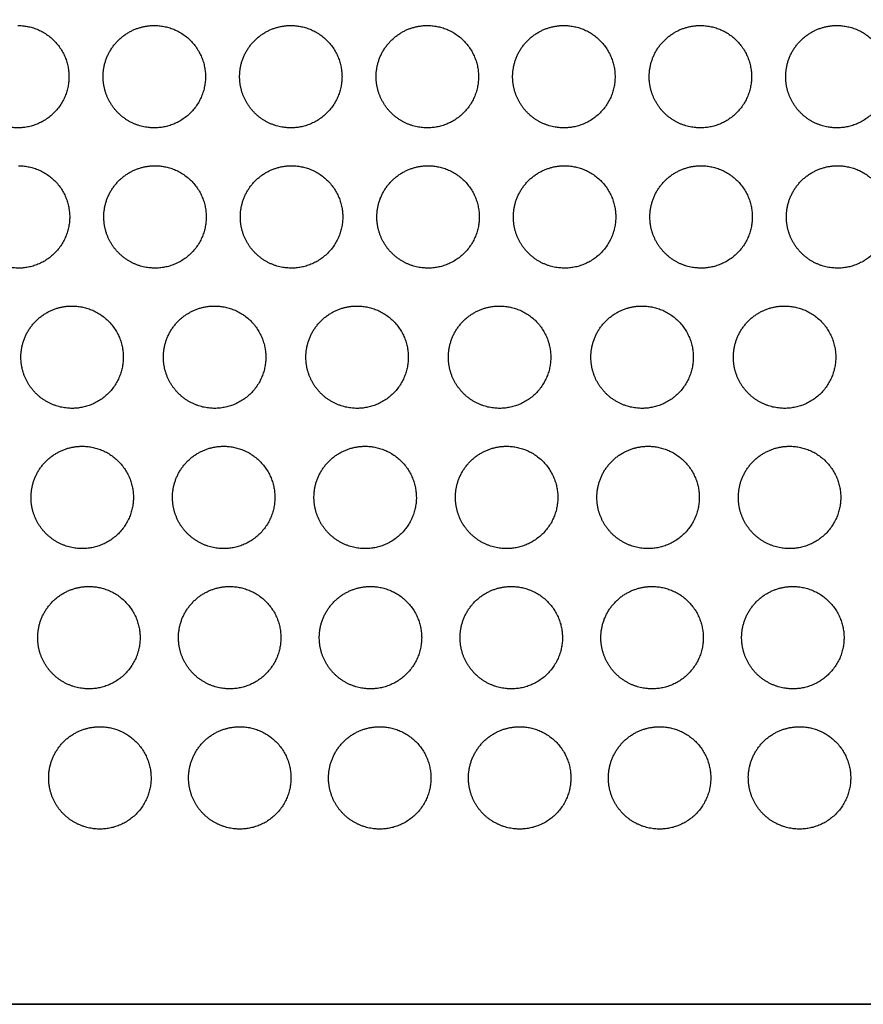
# Model space of a CAD drawing. Header units: millimetres. Extents: x -125 to 375, y 0 to 433.
# Tile 12 of 50: x 75 to 124, y 0 to 58. Entities that reach past the tile are written whole.
import ezdxf

# ---------------------------------------------------------------- set-up
doc = ezdxf.new("R2010")
doc.units = ezdxf.units.MM
doc.layers.add('Layer 01', color=18, linetype='Continuous', true_color=0x000000)

msp = doc.modelspace()

# ---------------------------------------------------------------- linework, layer by layer
at = {"layer": 'Layer 01'}
for points in [[(0, 0, 76), (60.501, 65.93, 83.178), (121.001, 131.86, 90.355)], [(250, 0, 76), (185.501, 65.93, 83.178), (121.001, 131.86, 90.355)], [(250, 0, 76), (125, 0, 76), (0, 0, 76)], [(0, 0), (125, 0), (250, 0)]]:
    msp.add_open_spline(points, degree=2, dxfattribs=at)
at = {"layer": 'Layer 01', "extrusion": (-2.90876e-11, 0.108228, -0.994126)}
for points in [[(74.402, 57.373, 82.246), (77.402, 57.373, 82.246), (77.402, 54.373, 81.919), (77.402, 51.373, 81.593), (74.402, 51.373, 81.593), (72.67, 51.373, 81.593), (71.804, 52.873, 81.756)], [(98.444, 49.152, 81.351), (101.444, 49.152, 81.351), (101.444, 46.152, 81.024), (101.444, 43.152, 80.698), (98.444, 43.152, 80.698), (96.712, 43.152, 80.698), (95.846, 44.652, 80.861)], [(111.338, 32.711, 79.561), (114.338, 32.711, 79.561), (114.338, 29.711, 79.235), (114.338, 26.711, 78.908), (111.338, 26.711, 78.908), (109.606, 26.711, 78.908), (108.74, 28.211, 79.071)]]:
    msp.add_rational_spline(points, [1, 0.707106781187, 1, 0.707106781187, 1, 0.807007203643, 0.868347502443], degree=2, knots=[0, 0, 0, 6.017726, 6.017726, 12.035452, 12.035452, 16.000643, 16.000643, 16.000643], dxfattribs=at)
at = {"layer": 'Layer 01', "extrusion": (-2.90838e-11, 0.108228, -0.994126)}
msp.add_rational_spline([(82.402, 57.373, 82.246), (85.402, 57.373, 82.246), (85.402, 54.373, 81.919), (85.402, 51.373, 81.593), (82.402, 51.373, 81.593), (80.67, 51.373, 81.593), (79.804, 52.873, 81.756)], [1, 0.707106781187, 1, 0.707106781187, 1, 0.807007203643, 0.868347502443], degree=2, knots=[0, 0, 0, 6.017726, 6.017726, 12.035452, 12.035452, 16.000643, 16.000643, 16.000643], dxfattribs=at)
at = {"layer": 'Layer 01', "extrusion": (2.8996e-11, -0.108228, 0.994126)}
msp.add_rational_spline([(80.902, 56.971, 82.202), (81.598, 57.373, 82.246), (82.402, 57.373, 82.246)], [0.868347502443, 0.900099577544, 1], degree=2, dxfattribs=at)
at = {"layer": 'Layer 01', "extrusion": (-2.90901e-11, 0.108228, -0.994126)}
msp.add_rational_spline([(90.402, 57.373, 82.246), (93.402, 57.373, 82.246), (93.402, 54.373, 81.919), (93.402, 51.373, 81.593), (90.402, 51.373, 81.593), (88.67, 51.373, 81.593), (87.804, 52.873, 81.756)], [1, 0.707106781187, 1, 0.707106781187, 1, 0.807007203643, 0.868347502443], degree=2, knots=[0, 0, 0, 6.017726, 6.017726, 12.035452, 12.035452, 16.000643, 16.000643, 16.000643], dxfattribs=at)
at = {"layer": 'Layer 01', "extrusion": (2.91032e-11, -0.108228, 0.994126)}
msp.add_rational_spline([(88.902, 56.971, 82.202), (89.598, 57.373, 82.246), (90.402, 57.373, 82.246)], [0.868347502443, 0.900099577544, 1], degree=2, dxfattribs=at)
at = {"layer": 'Layer 01', "extrusion": (-2.90868e-11, 0.108228, -0.994126)}
for points in [[(98.402, 57.373, 82.246), (101.402, 57.373, 82.246), (101.402, 54.373, 81.919), (101.402, 51.373, 81.593), (98.402, 51.373, 81.593), (96.67, 51.373, 81.593), (95.804, 52.873, 81.756)], [(119.336, 40.932, 80.456), (122.336, 40.932, 80.456), (122.336, 37.932, 80.13), (122.336, 34.932, 79.803), (119.336, 34.932, 79.803), (117.604, 34.932, 79.803), (116.738, 36.432, 79.966)]]:
    msp.add_rational_spline(points, [1, 0.707106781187, 1, 0.707106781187, 1, 0.807007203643, 0.868347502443], degree=2, knots=[0, 0, 0, 6.017726, 6.017726, 12.035452, 12.035452, 16.000643, 16.000643, 16.000643], dxfattribs=at)
at = {"layer": 'Layer 01', "extrusion": (2.91404e-11, -0.108228, 0.994126)}
msp.add_rational_spline([(96.902, 56.971, 82.202), (97.598, 57.373, 82.246), (98.402, 57.373, 82.246)], [0.868347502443, 0.900099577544, 1], degree=2, dxfattribs=at)
at = {"layer": 'Layer 01', "extrusion": (-2.90846e-11, 0.108228, -0.994126)}
msp.add_rational_spline([(106.402, 57.373, 82.246), (109.402, 57.373, 82.246), (109.402, 54.373, 81.919), (109.402, 51.373, 81.593), (106.402, 51.373, 81.593), (104.67, 51.373, 81.593), (103.804, 52.873, 81.756)], [1, 0.707106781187, 1, 0.707106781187, 1, 0.807007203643, 0.868347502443], degree=2, knots=[0, 0, 0, 6.017726, 6.017726, 12.035452, 12.035452, 16.000643, 16.000643, 16.000643], dxfattribs=at)
at = {"layer": 'Layer 01', "extrusion": (2.90538e-11, -0.108228, 0.994126)}
msp.add_rational_spline([(104.902, 56.971, 82.202), (105.598, 57.373, 82.246), (106.402, 57.373, 82.246)], [0.868347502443, 0.900099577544, 1], degree=2, dxfattribs=at)
at = {"layer": 'Layer 01', "extrusion": (-2.9086e-11, 0.108228, -0.994126)}
msp.add_rational_spline([(114.402, 57.373, 82.246), (117.402, 57.373, 82.246), (117.402, 54.373, 81.919), (117.402, 51.373, 81.593), (114.402, 51.373, 81.593), (112.67, 51.373, 81.593), (111.804, 52.873, 81.756)], [1, 0.707106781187, 1, 0.707106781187, 1, 0.807007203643, 0.868347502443], degree=2, knots=[0, 0, 0, 6.017726, 6.017726, 12.035452, 12.035452, 16.000643, 16.000643, 16.000643], dxfattribs=at)
at = {"layer": 'Layer 01', "extrusion": (2.91863e-11, -0.108228, 0.994126)}
msp.add_rational_spline([(112.902, 56.971, 82.202), (113.598, 57.373, 82.246), (114.402, 57.373, 82.246)], [0.868347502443, 0.900099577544, 1], degree=2, dxfattribs=at)
at = {"layer": 'Layer 01', "extrusion": (-2.90905e-11, 0.108228, -0.994126)}
msp.add_rational_spline([(122.402, 57.373, 82.246), (125.402, 57.373, 82.246), (125.402, 54.373, 81.919), (125.402, 51.373, 81.593), (122.402, 51.373, 81.593), (120.67, 51.373, 81.593), (119.804, 52.873, 81.756)], [1, 0.707106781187, 1, 0.707106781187, 1, 0.807007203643, 0.868347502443], degree=2, knots=[0, 0, 0, 6.017726, 6.017726, 12.035452, 12.035452, 16.000643, 16.000643, 16.000643], dxfattribs=at)
at = {"layer": 'Layer 01', "extrusion": (2.92087e-11, -0.108228, 0.994126)}
msp.add_rational_spline([(120.902, 56.971, 82.202), (121.598, 57.373, 82.246), (122.402, 57.373, 82.246)], [0.868347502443, 0.900099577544, 1], degree=2, dxfattribs=at)
at = {"layer": 'Layer 01', "extrusion": (2.89992e-11, -0.108228, 0.994126)}
msp.add_rational_spline([(79.804, 52.873, 81.756), (79.402, 53.569, 81.832), (79.402, 54.373, 81.919), (79.402, 56.105, 82.108), (80.902, 56.971, 82.202)], [0.868347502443, 0.900099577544, 1, 0.807007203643, 0.868347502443], degree=2, knots=[16.000643, 16.000643, 16.000643, 18.053177, 18.053177, 21.530077, 21.530077, 21.530077], dxfattribs=at)
at = {"layer": 'Layer 01', "extrusion": (2.90681e-11, -0.108228, 0.994126)}
msp.add_rational_spline([(87.804, 52.873, 81.756), (87.402, 53.569, 81.832), (87.402, 54.373, 81.919), (87.402, 56.105, 82.108), (88.902, 56.971, 82.202)], [0.868347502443, 0.900099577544, 1, 0.807007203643, 0.868347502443], degree=2, knots=[16.000643, 16.000643, 16.000643, 18.053177, 18.053177, 21.530077, 21.530077, 21.530077], dxfattribs=at)
at = {"layer": 'Layer 01', "extrusion": (2.90354e-11, -0.108228, 0.994126)}
msp.add_rational_spline([(95.804, 52.873, 81.756), (95.402, 53.569, 81.832), (95.402, 54.373, 81.919), (95.402, 56.105, 82.108), (96.902, 56.971, 82.202)], [0.868347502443, 0.900099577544, 1, 0.807007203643, 0.868347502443], degree=2, knots=[16.000643, 16.000643, 16.000643, 18.053177, 18.053177, 21.530077, 21.530077, 21.530077], dxfattribs=at)
at = {"layer": 'Layer 01', "extrusion": (2.90559e-11, -0.108228, 0.994126)}
msp.add_rational_spline([(103.804, 52.873, 81.756), (103.402, 53.569, 81.832), (103.402, 54.373, 81.919), (103.402, 56.105, 82.108), (104.902, 56.971, 82.202)], [0.868347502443, 0.900099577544, 1, 0.807007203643, 0.868347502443], degree=2, knots=[16.000643, 16.000643, 16.000643, 18.053177, 18.053177, 21.530077, 21.530077, 21.530077], dxfattribs=at)
at = {"layer": 'Layer 01', "extrusion": (2.91096e-11, -0.108228, 0.994126)}
msp.add_rational_spline([(111.804, 52.873, 81.756), (111.402, 53.569, 81.832), (111.402, 54.373, 81.919), (111.402, 56.105, 82.108), (112.902, 56.971, 82.202)], [0.868347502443, 0.900099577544, 1, 0.807007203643, 0.868347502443], degree=2, knots=[16.000643, 16.000643, 16.000643, 18.053177, 18.053177, 21.530077, 21.530077, 21.530077], dxfattribs=at)
at = {"layer": 'Layer 01', "extrusion": (2.91334e-11, -0.108228, 0.994126)}
msp.add_rational_spline([(119.804, 52.873, 81.756), (119.402, 53.569, 81.832), (119.402, 54.373, 81.919), (119.402, 56.105, 82.108), (120.902, 56.971, 82.202)], [0.868347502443, 0.900099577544, 1, 0.807007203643, 0.868347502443], degree=2, knots=[16.000643, 16.000643, 16.000643, 18.053177, 18.053177, 21.530077, 21.530077, 21.530077], dxfattribs=at)
at = {"layer": 'Layer 01', "extrusion": (-2.90871e-11, 0.108228, -0.994126)}
msp.add_rational_spline([(74.444, 49.152, 81.351), (77.444, 49.152, 81.351), (77.444, 46.152, 81.024), (77.444, 43.152, 80.698), (74.444, 43.152, 80.698), (72.712, 43.152, 80.698), (71.846, 44.652, 80.861)], [1, 0.707106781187, 1, 0.707106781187, 1, 0.807007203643, 0.868347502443], degree=2, knots=[0, 0, 0, 6.017726, 6.017726, 12.035452, 12.035452, 16.000643, 16.000643, 16.000643], dxfattribs=at)
at = {"layer": 'Layer 01', "extrusion": (-2.90943e-11, 0.108228, -0.994126)}
msp.add_rational_spline([(82.444, 49.152, 81.351), (85.444, 49.152, 81.351), (85.444, 46.152, 81.024), (85.444, 43.152, 80.698), (82.444, 43.152, 80.698), (80.712, 43.152, 80.698), (79.846, 44.652, 80.861)], [1, 0.707106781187, 1, 0.707106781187, 1, 0.807007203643, 0.868347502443], degree=2, knots=[0, 0, 0, 6.017726, 6.017726, 12.035452, 12.035452, 16.000643, 16.000643, 16.000643], dxfattribs=at)
at = {"layer": 'Layer 01', "extrusion": (2.92368e-11, -0.108228, 0.994126)}
msp.add_rational_spline([(80.944, 48.75, 81.307), (81.64, 49.152, 81.351), (82.444, 49.152, 81.351)], [0.868347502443, 0.900099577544, 1], degree=2, dxfattribs=at)
at = {"layer": 'Layer 01', "extrusion": (-2.90922e-11, 0.108228, -0.994126)}
msp.add_rational_spline([(90.444, 49.152, 81.351), (93.444, 49.152, 81.351), (93.444, 46.152, 81.024), (93.444, 43.152, 80.698), (90.444, 43.152, 80.698), (88.712, 43.152, 80.698), (87.846, 44.652, 80.861)], [1, 0.707106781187, 1, 0.707106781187, 1, 0.807007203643, 0.868347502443], degree=2, knots=[0, 0, 0, 6.017726, 6.017726, 12.035452, 12.035452, 16.000643, 16.000643, 16.000643], dxfattribs=at)
at = {"layer": 'Layer 01', "extrusion": (2.91494e-11, -0.108228, 0.994126)}
for points in [[(88.944, 48.75, 81.307), (89.64, 49.152, 81.351), (90.444, 49.152, 81.351)], [(77.712, 15.869, 77.728), (78.408, 16.27, 77.771), (79.212, 16.27, 77.771)]]:
    msp.add_rational_spline(points, [0.868347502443, 0.900099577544, 1], degree=2, dxfattribs=at)
at = {"layer": 'Layer 01', "extrusion": (2.92563e-11, -0.108228, 0.994126)}
msp.add_rational_spline([(96.944, 48.75, 81.307), (97.64, 49.152, 81.351), (98.444, 49.152, 81.351)], [0.868347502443, 0.900099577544, 1], degree=2, dxfattribs=at)
at = {"layer": 'Layer 01', "extrusion": (-2.90967e-11, 0.108228, -0.994126)}
for points in [[(106.444, 49.152, 81.351), (109.444, 49.152, 81.351), (109.444, 46.152, 81.024), (109.444, 43.152, 80.698), (106.444, 43.152, 80.698), (104.712, 43.152, 80.698), (103.846, 44.652, 80.861)], [(110.986, 40.932, 80.456), (113.986, 40.932, 80.456), (113.986, 37.932, 80.13), (113.986, 34.932, 79.803), (110.986, 34.932, 79.803), (109.254, 34.932, 79.803), (108.388, 36.432, 79.966)]]:
    msp.add_rational_spline(points, [1, 0.707106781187, 1, 0.707106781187, 1, 0.807007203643, 0.868347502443], degree=2, knots=[0, 0, 0, 6.017726, 6.017726, 12.035452, 12.035452, 16.000643, 16.000643, 16.000643], dxfattribs=at)
at = {"layer": 'Layer 01', "extrusion": (2.91953e-11, -0.108228, 0.994126)}
msp.add_rational_spline([(104.944, 48.75, 81.307), (105.64, 49.152, 81.351), (106.444, 49.152, 81.351)], [0.868347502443, 0.900099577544, 1], degree=2, dxfattribs=at)
at = {"layer": 'Layer 01', "extrusion": (-2.90867e-11, 0.108228, -0.994126)}
msp.add_rational_spline([(114.444, 49.152, 81.351), (117.444, 49.152, 81.351), (117.444, 46.152, 81.024), (117.444, 43.152, 80.698), (114.444, 43.152, 80.698), (112.712, 43.152, 80.698), (111.846, 44.652, 80.861)], [1, 0.707106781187, 1, 0.707106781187, 1, 0.807007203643, 0.868347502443], degree=2, knots=[0, 0, 0, 6.017726, 6.017726, 12.035452, 12.035452, 16.000643, 16.000643, 16.000643], dxfattribs=at)
at = {"layer": 'Layer 01', "extrusion": (2.91764e-11, -0.108228, 0.994126)}
msp.add_rational_spline([(112.944, 48.75, 81.307), (113.64, 49.152, 81.351), (114.444, 49.152, 81.351)], [0.868347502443, 0.900099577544, 1], degree=2, dxfattribs=at)
at = {"layer": 'Layer 01', "extrusion": (-2.90829e-11, 0.108228, -0.994126)}
msp.add_rational_spline([(122.444, 49.152, 81.351), (125.444, 49.152, 81.351), (125.444, 46.152, 81.024), (125.444, 43.152, 80.698), (122.444, 43.152, 80.698), (120.712, 43.152, 80.698), (119.846, 44.652, 80.861)], [1, 0.707106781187, 1, 0.707106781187, 1, 0.807007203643, 0.868347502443], degree=2, knots=[0, 0, 0, 6.017726, 6.017726, 12.035452, 12.035452, 16.000643, 16.000643, 16.000643], dxfattribs=at)
at = {"layer": 'Layer 01', "extrusion": (2.90868e-11, -0.108228, 0.994126)}
msp.add_rational_spline([(120.944, 48.75, 81.307), (121.64, 49.152, 81.351), (122.444, 49.152, 81.351)], [0.868347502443, 0.900099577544, 1], degree=2, dxfattribs=at)
at = {"layer": 'Layer 01', "extrusion": (2.90571e-11, -0.108228, 0.994126)}
msp.add_rational_spline([(79.846, 44.652, 80.861), (79.444, 45.348, 80.937), (79.444, 46.152, 81.024), (79.444, 47.884, 81.213), (80.944, 48.75, 81.307)], [0.868347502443, 0.900099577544, 1, 0.807007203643, 0.868347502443], degree=2, knots=[16.000643, 16.000643, 16.000643, 18.053177, 18.053177, 21.530077, 21.530077, 21.530077], dxfattribs=at)
at = {"layer": 'Layer 01', "extrusion": (2.91189e-11, -0.108228, 0.994126)}
msp.add_rational_spline([(87.846, 44.652, 80.861), (87.444, 45.348, 80.937), (87.444, 46.152, 81.024), (87.444, 47.884, 81.213), (88.944, 48.75, 81.307)], [0.868347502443, 0.900099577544, 1, 0.807007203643, 0.868347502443], degree=2, knots=[16.000643, 16.000643, 16.000643, 18.053177, 18.053177, 21.530077, 21.530077, 21.530077], dxfattribs=at)
at = {"layer": 'Layer 01', "extrusion": (2.91456e-11, -0.108228, 0.994126)}
msp.add_rational_spline([(95.846, 44.652, 80.861), (95.444, 45.348, 80.937), (95.444, 46.152, 81.024), (95.444, 47.884, 81.213), (96.944, 48.75, 81.307)], [0.868347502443, 0.900099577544, 1, 0.807007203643, 0.868347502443], degree=2, knots=[16.000643, 16.000643, 16.000643, 18.053177, 18.053177, 21.530077, 21.530077, 21.530077], dxfattribs=at)
at = {"layer": 'Layer 01', "extrusion": (2.90731e-11, -0.108228, 0.994126)}
msp.add_rational_spline([(103.846, 44.652, 80.861), (103.444, 45.348, 80.937), (103.444, 46.152, 81.024), (103.444, 47.884, 81.213), (104.944, 48.75, 81.307)], [0.868347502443, 0.900099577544, 1, 0.807007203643, 0.868347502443], degree=2, knots=[16.000643, 16.000643, 16.000643, 18.053177, 18.053177, 21.530077, 21.530077, 21.530077], dxfattribs=at)
at = {"layer": 'Layer 01', "extrusion": (2.90636e-11, -0.108228, 0.994126)}
msp.add_rational_spline([(111.846, 44.652, 80.861), (111.444, 45.348, 80.937), (111.444, 46.152, 81.024), (111.444, 47.884, 81.213), (112.944, 48.75, 81.307)], [0.868347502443, 0.900099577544, 1, 0.807007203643, 0.868347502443], degree=2, knots=[16.000643, 16.000643, 16.000643, 18.053177, 18.053177, 21.530077, 21.530077, 21.530077], dxfattribs=at)
at = {"layer": 'Layer 01', "extrusion": (2.90957e-11, -0.108228, 0.994126)}
msp.add_rational_spline([(119.846, 44.652, 80.861), (119.444, 45.348, 80.937), (119.444, 46.152, 81.024), (119.444, 47.884, 81.213), (120.944, 48.75, 81.307)], [0.868347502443, 0.900099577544, 1, 0.807007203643, 0.868347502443], degree=2, knots=[16.000643, 16.000643, 16.000643, 18.053177, 18.053177, 21.530077, 21.530077, 21.530077], dxfattribs=at)
at = {"layer": 'Layer 01', "extrusion": (2.9122e-11, -0.108228, 0.994126)}
msp.add_rational_spline([(74.988, 36.432, 79.966), (74.586, 37.128, 80.042), (74.586, 37.932, 80.13), (74.586, 39.664, 80.318), (76.086, 40.53, 80.412)], [0.868347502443, 0.900099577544, 1, 0.807007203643, 0.868347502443], degree=2, knots=[16.000643, 16.000643, 16.000643, 18.053177, 18.053177, 21.530077, 21.530077, 21.530077], dxfattribs=at)
at = {"layer": 'Layer 01', "extrusion": (-2.90878e-11, 0.108228, -0.994126)}
msp.add_rational_spline([(77.586, 40.932, 80.456), (80.586, 40.932, 80.456), (80.586, 37.932, 80.13), (80.586, 34.932, 79.803), (77.586, 34.932, 79.803), (75.854, 34.932, 79.803), (74.988, 36.432, 79.966)], [1, 0.707106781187, 1, 0.707106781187, 1, 0.807007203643, 0.868347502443], degree=2, knots=[0, 0, 0, 6.017726, 6.017726, 12.035452, 12.035452, 16.000643, 16.000643, 16.000643], dxfattribs=at)
at = {"layer": 'Layer 01', "extrusion": (2.92135e-11, -0.108228, 0.994126)}
msp.add_rational_spline([(76.086, 40.53, 80.412), (76.782, 40.932, 80.456), (77.586, 40.932, 80.456)], [0.868347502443, 0.900099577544, 1], degree=2, dxfattribs=at)
at = {"layer": 'Layer 01', "extrusion": (2.90639e-11, -0.108228, 0.994126)}
msp.add_rational_spline([(83.338, 36.432, 79.966), (82.936, 37.128, 80.042), (82.936, 37.932, 80.13), (82.936, 39.664, 80.318), (84.436, 40.53, 80.412)], [0.868347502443, 0.900099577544, 1, 0.807007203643, 0.868347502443], degree=2, knots=[16.000643, 16.000643, 16.000643, 18.053177, 18.053177, 21.530077, 21.530077, 21.530077], dxfattribs=at)
at = {"layer": 'Layer 01', "extrusion": (-2.90875e-11, 0.108228, -0.994126)}
msp.add_rational_spline([(85.936, 40.932, 80.456), (88.936, 40.932, 80.456), (88.936, 37.932, 80.13), (88.936, 34.932, 79.803), (85.936, 34.932, 79.803), (84.204, 34.932, 79.803), (83.338, 36.432, 79.966)], [1, 0.707106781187, 1, 0.707106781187, 1, 0.807007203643, 0.868347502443], degree=2, knots=[0, 0, 0, 6.017726, 6.017726, 12.035452, 12.035452, 16.000643, 16.000643, 16.000643], dxfattribs=at)
at = {"layer": 'Layer 01', "extrusion": (2.90872e-11, -0.108228, 0.994126)}
msp.add_rational_spline([(84.436, 40.53, 80.412), (85.132, 40.932, 80.456), (85.936, 40.932, 80.456)], [0.868347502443, 0.900099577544, 1], degree=2, dxfattribs=at)
at = {"layer": 'Layer 01', "extrusion": (2.91053e-11, -0.108228, 0.994126)}
msp.add_rational_spline([(91.688, 36.432, 79.966), (91.286, 37.128, 80.042), (91.286, 37.932, 80.13), (91.286, 39.664, 80.318), (92.786, 40.53, 80.412)], [0.868347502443, 0.900099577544, 1, 0.807007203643, 0.868347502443], degree=2, knots=[16.000643, 16.000643, 16.000643, 18.053177, 18.053177, 21.530077, 21.530077, 21.530077], dxfattribs=at)
at = {"layer": 'Layer 01', "extrusion": (-2.90882e-11, 0.108228, -0.994126)}
msp.add_rational_spline([(94.286, 40.932, 80.456), (97.286, 40.932, 80.456), (97.286, 37.932, 80.13), (97.286, 34.932, 79.803), (94.286, 34.932, 79.803), (92.554, 34.932, 79.803), (91.688, 36.432, 79.966)], [1, 0.707106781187, 1, 0.707106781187, 1, 0.807007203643, 0.868347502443], degree=2, knots=[0, 0, 0, 6.017726, 6.017726, 12.035452, 12.035452, 16.000643, 16.000643, 16.000643], dxfattribs=at)
at = {"layer": 'Layer 01', "extrusion": (2.90098e-11, -0.108228, 0.994126)}
msp.add_rational_spline([(92.786, 40.53, 80.412), (93.482, 40.932, 80.456), (94.286, 40.932, 80.456)], [0.868347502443, 0.900099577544, 1], degree=2, dxfattribs=at)
at = {"layer": 'Layer 01', "extrusion": (2.90459e-11, -0.108228, 0.994126)}
msp.add_rational_spline([(100.038, 36.432, 79.966), (99.636, 37.128, 80.042), (99.636, 37.932, 80.13), (99.636, 39.664, 80.318), (101.136, 40.53, 80.412)], [0.868347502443, 0.900099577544, 1, 0.807007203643, 0.868347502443], degree=2, knots=[16.000643, 16.000643, 16.000643, 18.053177, 18.053177, 21.530077, 21.530077, 21.530077], dxfattribs=at)
at = {"layer": 'Layer 01', "extrusion": (-2.90837e-11, 0.108228, -0.994126)}
for points in [[(102.636, 40.932, 80.456), (105.636, 40.932, 80.456), (105.636, 37.932, 80.13), (105.636, 34.932, 79.803), (102.636, 34.932, 79.803), (100.904, 34.932, 79.803), (100.038, 36.432, 79.966)], [(79.212, 16.27, 77.771), (82.212, 16.27, 77.771), (82.212, 13.27, 77.445), (82.212, 10.27, 77.118), (79.212, 10.27, 77.118), (77.48, 10.27, 77.118), (76.614, 11.77, 77.281)], [(120.212, 16.27, 77.771), (123.212, 16.27, 77.771), (123.212, 13.27, 77.445), (123.212, 10.27, 77.118), (120.212, 10.27, 77.118), (118.48, 10.27, 77.118), (117.614, 11.77, 77.281)]]:
    msp.add_rational_spline(points, [1, 0.707106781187, 1, 0.707106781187, 1, 0.807007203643, 0.868347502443], degree=2, knots=[0, 0, 0, 6.017726, 6.017726, 12.035452, 12.035452, 16.000643, 16.000643, 16.000643], dxfattribs=at)
at = {"layer": 'Layer 01', "extrusion": (2.90949e-11, -0.108228, 0.994126)}
msp.add_rational_spline([(101.136, 40.53, 80.412), (101.832, 40.932, 80.456), (102.636, 40.932, 80.456)], [0.868347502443, 0.900099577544, 1], degree=2, dxfattribs=at)
at = {"layer": 'Layer 01', "extrusion": (2.90735e-11, -0.108228, 0.994126)}
msp.add_rational_spline([(108.388, 36.432, 79.966), (107.986, 37.128, 80.042), (107.986, 37.932, 80.13), (107.986, 39.664, 80.318), (109.486, 40.53, 80.412)], [0.868347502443, 0.900099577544, 1, 0.807007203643, 0.868347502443], degree=2, knots=[16.000643, 16.000643, 16.000643, 18.053177, 18.053177, 21.530077, 21.530077, 21.530077], dxfattribs=at)
at = {"layer": 'Layer 01', "extrusion": (2.89112e-11, -0.108228, 0.994126)}
msp.add_rational_spline([(109.486, 40.53, 80.412), (110.182, 40.932, 80.456), (110.986, 40.932, 80.456)], [0.868347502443, 0.900099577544, 1], degree=2, dxfattribs=at)
at = {"layer": 'Layer 01', "extrusion": (2.90817e-11, -0.108228, 0.994126)}
msp.add_rational_spline([(116.738, 36.432, 79.966), (116.336, 37.128, 80.042), (116.336, 37.932, 80.13), (116.336, 39.664, 80.318), (117.836, 40.53, 80.412)], [0.868347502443, 0.900099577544, 1, 0.807007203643, 0.868347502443], degree=2, knots=[16.000643, 16.000643, 16.000643, 18.053177, 18.053177, 21.530077, 21.530077, 21.530077], dxfattribs=at)
at = {"layer": 'Layer 01', "extrusion": (2.91943e-11, -0.108228, 0.994126)}
msp.add_rational_spline([(117.836, 40.53, 80.412), (118.532, 40.932, 80.456), (119.336, 40.932, 80.456)], [0.868347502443, 0.900099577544, 1], degree=2, dxfattribs=at)
at = {"layer": 'Layer 01', "extrusion": (-2.90866e-11, 0.108228, -0.994126)}
for points in [[(78.178, 32.711, 79.561), (81.178, 32.711, 79.561), (81.178, 29.711, 79.235), (81.178, 26.711, 78.908), (78.178, 26.711, 78.908), (76.446, 26.711, 78.908), (75.58, 28.211, 79.071)], [(119.628, 32.711, 79.561), (122.628, 32.711, 79.561), (122.628, 29.711, 79.235), (122.628, 26.711, 78.908), (119.628, 26.711, 78.908), (117.896, 26.711, 78.908), (117.03, 28.211, 79.071)]]:
    msp.add_rational_spline(points, [1, 0.707106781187, 1, 0.707106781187, 1, 0.807007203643, 0.868347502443], degree=2, knots=[0, 0, 0, 6.017726, 6.017726, 12.035452, 12.035452, 16.000643, 16.000643, 16.000643], dxfattribs=at)
at = {"layer": 'Layer 01', "extrusion": (2.9232e-11, -0.108228, 0.994126)}
msp.add_rational_spline([(76.678, 32.309, 79.517), (77.374, 32.711, 79.561), (78.178, 32.711, 79.561)], [0.868347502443, 0.900099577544, 1], degree=2, dxfattribs=at)
at = {"layer": 'Layer 01', "extrusion": (-2.9085e-11, 0.108228, -0.994126)}
msp.add_rational_spline([(86.468, 32.711, 79.561), (89.468, 32.711, 79.561), (89.468, 29.711, 79.235), (89.468, 26.711, 78.908), (86.468, 26.711, 78.908), (84.736, 26.711, 78.908), (83.87, 28.211, 79.071)], [1, 0.707106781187, 1, 0.707106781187, 1, 0.807007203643, 0.868347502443], degree=2, knots=[0, 0, 0, 6.017726, 6.017726, 12.035452, 12.035452, 16.000643, 16.000643, 16.000643], dxfattribs=at)
at = {"layer": 'Layer 01', "extrusion": (2.89581e-11, -0.108228, 0.994126)}
msp.add_rational_spline([(84.968, 32.309, 79.517), (85.664, 32.711, 79.561), (86.468, 32.711, 79.561)], [0.868347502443, 0.900099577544, 1], degree=2, dxfattribs=at)
at = {"layer": 'Layer 01', "extrusion": (-2.90881e-11, 0.108228, -0.994126)}
msp.add_rational_spline([(94.758, 32.711, 79.561), (97.758, 32.711, 79.561), (97.758, 29.711, 79.235), (97.758, 26.711, 78.908), (94.758, 26.711, 78.908), (93.026, 26.711, 78.908), (92.16, 28.211, 79.071)], [1, 0.707106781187, 1, 0.707106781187, 1, 0.807007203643, 0.868347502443], degree=2, knots=[0, 0, 0, 6.017726, 6.017726, 12.035452, 12.035452, 16.000643, 16.000643, 16.000643], dxfattribs=at)
at = {"layer": 'Layer 01', "extrusion": (2.90516e-11, -0.108228, 0.994126)}
msp.add_rational_spline([(93.258, 32.309, 79.517), (93.954, 32.711, 79.561), (94.758, 32.711, 79.561)], [0.868347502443, 0.900099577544, 1], degree=2, dxfattribs=at)
at = {"layer": 'Layer 01', "extrusion": (-2.90836e-11, 0.108228, -0.994126)}
msp.add_rational_spline([(103.048, 32.711, 79.561), (106.048, 32.711, 79.561), (106.048, 29.711, 79.235), (106.048, 26.711, 78.908), (103.048, 26.711, 78.908), (101.316, 26.711, 78.908), (100.45, 28.211, 79.071)], [1, 0.707106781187, 1, 0.707106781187, 1, 0.807007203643, 0.868347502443], degree=2, knots=[0, 0, 0, 6.017726, 6.017726, 12.035452, 12.035452, 16.000643, 16.000643, 16.000643], dxfattribs=at)
at = {"layer": 'Layer 01', "extrusion": (2.9113e-11, -0.108228, 0.994126)}
msp.add_rational_spline([(101.548, 32.309, 79.517), (102.244, 32.711, 79.561), (103.048, 32.711, 79.561)], [0.868347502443, 0.900099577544, 1], degree=2, dxfattribs=at)
at = {"layer": 'Layer 01', "extrusion": (2.92254e-11, -0.108228, 0.994126)}
msp.add_rational_spline([(109.838, 32.309, 79.517), (110.534, 32.711, 79.561), (111.338, 32.711, 79.561)], [0.868347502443, 0.900099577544, 1], degree=2, dxfattribs=at)
at = {"layer": 'Layer 01', "extrusion": (2.90005e-11, -0.108228, 0.994126)}
msp.add_rational_spline([(118.128, 32.309, 79.517), (118.824, 32.711, 79.561), (119.628, 32.711, 79.561)], [0.868347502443, 0.900099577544, 1], degree=2, dxfattribs=at)
at = {"layer": 'Layer 01', "extrusion": (2.90956e-11, -0.108228, 0.994126)}
msp.add_rational_spline([(75.58, 28.211, 79.071), (75.178, 28.907, 79.147), (75.178, 29.711, 79.235), (75.178, 31.443, 79.423), (76.678, 32.309, 79.517)], [0.868347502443, 0.900099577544, 1, 0.807007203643, 0.868347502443], degree=2, knots=[16.000643, 16.000643, 16.000643, 18.053177, 18.053177, 21.530077, 21.530077, 21.530077], dxfattribs=at)
at = {"layer": 'Layer 01', "extrusion": (2.90552e-11, -0.108228, 0.994126)}
msp.add_rational_spline([(83.87, 28.211, 79.071), (83.468, 28.907, 79.147), (83.468, 29.711, 79.235), (83.468, 31.443, 79.423), (84.968, 32.309, 79.517)], [0.868347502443, 0.900099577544, 1, 0.807007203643, 0.868347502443], degree=2, knots=[16.000643, 16.000643, 16.000643, 18.053177, 18.053177, 21.530077, 21.530077, 21.530077], dxfattribs=at)
at = {"layer": 'Layer 01', "extrusion": (2.90705e-11, -0.108228, 0.994126)}
msp.add_rational_spline([(92.16, 28.211, 79.071), (91.758, 28.907, 79.147), (91.758, 29.711, 79.235), (91.758, 31.443, 79.423), (93.258, 32.309, 79.517)], [0.868347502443, 0.900099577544, 1, 0.807007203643, 0.868347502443], degree=2, knots=[16.000643, 16.000643, 16.000643, 18.053177, 18.053177, 21.530077, 21.530077, 21.530077], dxfattribs=at)
at = {"layer": 'Layer 01', "extrusion": (2.91101e-11, -0.108228, 0.994126)}
msp.add_rational_spline([(100.45, 28.211, 79.071), (100.048, 28.907, 79.147), (100.048, 29.711, 79.235), (100.048, 31.443, 79.423), (101.548, 32.309, 79.517)], [0.868347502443, 0.900099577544, 1, 0.807007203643, 0.868347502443], degree=2, knots=[16.000643, 16.000643, 16.000643, 18.053177, 18.053177, 21.530077, 21.530077, 21.530077], dxfattribs=at)
at = {"layer": 'Layer 01', "extrusion": (2.90758e-11, -0.108228, 0.994126)}
msp.add_rational_spline([(108.74, 28.211, 79.071), (108.338, 28.907, 79.147), (108.338, 29.711, 79.235), (108.338, 31.443, 79.423), (109.838, 32.309, 79.517)], [0.868347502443, 0.900099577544, 1, 0.807007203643, 0.868347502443], degree=2, knots=[16.000643, 16.000643, 16.000643, 18.053177, 18.053177, 21.530077, 21.530077, 21.530077], dxfattribs=at)
at = {"layer": 'Layer 01', "extrusion": (2.9084e-11, -0.108228, 0.994126)}
msp.add_rational_spline([(117.03, 28.211, 79.071), (116.628, 28.907, 79.147), (116.628, 29.711, 79.235), (116.628, 31.443, 79.423), (118.128, 32.309, 79.517)], [0.868347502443, 0.900099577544, 1, 0.807007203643, 0.868347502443], degree=2, knots=[16.000643, 16.000643, 16.000643, 18.053177, 18.053177, 21.530077, 21.530077, 21.530077], dxfattribs=at)
at = {"layer": 'Layer 01', "extrusion": (-2.90842e-11, 0.108228, -0.994126)}
msp.add_rational_spline([(78.57, 24.491, 78.666), (81.57, 24.491, 78.666), (81.57, 21.491, 78.34), (81.57, 18.491, 78.013), (78.57, 18.491, 78.013), (76.838, 18.491, 78.013), (75.972, 19.991, 78.176)], [1, 0.707106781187, 1, 0.707106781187, 1, 0.807007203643, 0.868347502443], degree=2, knots=[0, 0, 0, 6.017726, 6.017726, 12.035452, 12.035452, 16.000643, 16.000643, 16.000643], dxfattribs=at)
at = {"layer": 'Layer 01', "extrusion": (2.91296e-11, -0.108228, 0.994126)}
msp.add_rational_spline([(77.07, 24.089, 78.622), (77.766, 24.491, 78.666), (78.57, 24.491, 78.666)], [0.868347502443, 0.900099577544, 1], degree=2, dxfattribs=at)
at = {"layer": 'Layer 01', "extrusion": (-2.90877e-11, 0.108228, -0.994126)}
msp.add_rational_spline([(86.82, 24.491, 78.666), (89.82, 24.491, 78.666), (89.82, 21.491, 78.34), (89.82, 18.491, 78.013), (86.82, 18.491, 78.013), (85.088, 18.491, 78.013), (84.222, 19.991, 78.176)], [1, 0.707106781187, 1, 0.707106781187, 1, 0.807007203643, 0.868347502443], degree=2, knots=[0, 0, 0, 6.017726, 6.017726, 12.035452, 12.035452, 16.000643, 16.000643, 16.000643], dxfattribs=at)
at = {"layer": 'Layer 01', "extrusion": (2.91931e-11, -0.108228, 0.994126)}
msp.add_rational_spline([(85.32, 24.089, 78.622), (86.016, 24.491, 78.666), (86.82, 24.491, 78.666)], [0.868347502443, 0.900099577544, 1], degree=2, dxfattribs=at)
at = {"layer": 'Layer 01', "extrusion": (-2.90872e-11, 0.108228, -0.994126)}
msp.add_rational_spline([(95.07, 24.491, 78.666), (98.07, 24.491, 78.666), (98.07, 21.491, 78.34), (98.07, 18.491, 78.013), (95.07, 18.491, 78.013), (93.338, 18.491, 78.013), (92.472, 19.991, 78.176)], [1, 0.707106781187, 1, 0.707106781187, 1, 0.807007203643, 0.868347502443], degree=2, knots=[0, 0, 0, 6.017726, 6.017726, 12.035452, 12.035452, 16.000643, 16.000643, 16.000643], dxfattribs=at)
at = {"layer": 'Layer 01', "extrusion": (2.90487e-11, -0.108228, 0.994126)}
msp.add_rational_spline([(93.57, 24.089, 78.622), (94.266, 24.491, 78.666), (95.07, 24.491, 78.666)], [0.868347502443, 0.900099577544, 1], degree=2, dxfattribs=at)
at = {"layer": 'Layer 01', "extrusion": (-2.90843e-11, 0.108228, -0.994126)}
msp.add_rational_spline([(103.32, 24.491, 78.666), (106.32, 24.491, 78.666), (106.32, 21.491, 78.34), (106.32, 18.491, 78.013), (103.32, 18.491, 78.013), (101.588, 18.491, 78.013), (100.722, 19.991, 78.176)], [1, 0.707106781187, 1, 0.707106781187, 1, 0.807007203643, 0.868347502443], degree=2, knots=[0, 0, 0, 6.017726, 6.017726, 12.035452, 12.035452, 16.000643, 16.000643, 16.000643], dxfattribs=at)
at = {"layer": 'Layer 01', "extrusion": (2.90302e-11, -0.108228, 0.994126)}
msp.add_rational_spline([(101.82, 24.089, 78.622), (102.516, 24.491, 78.666), (103.32, 24.491, 78.666)], [0.868347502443, 0.900099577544, 1], degree=2, dxfattribs=at)
at = {"layer": 'Layer 01', "extrusion": (-2.90887e-11, 0.108228, -0.994126)}
msp.add_rational_spline([(111.57, 24.491, 78.666), (114.57, 24.491, 78.666), (114.57, 21.491, 78.34), (114.57, 18.491, 78.013), (111.57, 18.491, 78.013), (109.838, 18.491, 78.013), (108.972, 19.991, 78.176)], [1, 0.707106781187, 1, 0.707106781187, 1, 0.807007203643, 0.868347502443], degree=2, knots=[0, 0, 0, 6.017726, 6.017726, 12.035452, 12.035452, 16.000643, 16.000643, 16.000643], dxfattribs=at)
at = {"layer": 'Layer 01', "extrusion": (2.89973e-11, -0.108228, 0.994126)}
msp.add_rational_spline([(110.07, 24.089, 78.622), (110.766, 24.491, 78.666), (111.57, 24.491, 78.666)], [0.868347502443, 0.900099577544, 1], degree=2, dxfattribs=at)
at = {"layer": 'Layer 01', "extrusion": (-2.9084e-11, 0.108228, -0.994126)}
msp.add_rational_spline([(119.82, 24.491, 78.666), (122.82, 24.491, 78.666), (122.82, 21.491, 78.34), (122.82, 18.491, 78.013), (119.82, 18.491, 78.013), (118.088, 18.491, 78.013), (117.222, 19.991, 78.176)], [1, 0.707106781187, 1, 0.707106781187, 1, 0.807007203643, 0.868347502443], degree=2, knots=[0, 0, 0, 6.017726, 6.017726, 12.035452, 12.035452, 16.000643, 16.000643, 16.000643], dxfattribs=at)
at = {"layer": 'Layer 01', "extrusion": (2.90369e-11, -0.108228, 0.994126)}
msp.add_rational_spline([(118.32, 24.089, 78.622), (119.016, 24.491, 78.666), (119.82, 24.491, 78.666)], [0.868347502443, 0.900099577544, 1], degree=2, dxfattribs=at)
at = {"layer": 'Layer 01', "extrusion": (2.90229e-11, -0.108228, 0.994126)}
msp.add_rational_spline([(75.972, 19.991, 78.176), (75.57, 20.687, 78.252), (75.57, 21.491, 78.34), (75.57, 23.223, 78.528), (77.07, 24.089, 78.622)], [0.868347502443, 0.900099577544, 1, 0.807007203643, 0.868347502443], degree=2, knots=[16.000643, 16.000643, 16.000643, 18.053177, 18.053177, 21.530077, 21.530077, 21.530077], dxfattribs=at)
at = {"layer": 'Layer 01', "extrusion": (2.903e-11, -0.108228, 0.994126)}
msp.add_rational_spline([(84.222, 19.991, 78.176), (83.82, 20.687, 78.252), (83.82, 21.491, 78.34), (83.82, 23.223, 78.528), (85.32, 24.089, 78.622)], [0.868347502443, 0.900099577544, 1, 0.807007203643, 0.868347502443], degree=2, knots=[16.000643, 16.000643, 16.000643, 18.053177, 18.053177, 21.530077, 21.530077, 21.530077], dxfattribs=at)
at = {"layer": 'Layer 01', "extrusion": (2.90575e-11, -0.108228, 0.994126)}
msp.add_rational_spline([(92.472, 19.991, 78.176), (92.07, 20.687, 78.252), (92.07, 21.491, 78.34), (92.07, 23.223, 78.528), (93.57, 24.089, 78.622)], [0.868347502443, 0.900099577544, 1, 0.807007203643, 0.868347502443], degree=2, knots=[16.000643, 16.000643, 16.000643, 18.053177, 18.053177, 21.530077, 21.530077, 21.530077], dxfattribs=at)
at = {"layer": 'Layer 01', "extrusion": (2.91203e-11, -0.108228, 0.994126)}
msp.add_rational_spline([(100.722, 19.991, 78.176), (100.32, 20.687, 78.252), (100.32, 21.491, 78.34), (100.32, 23.223, 78.528), (101.82, 24.089, 78.622)], [0.868347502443, 0.900099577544, 1, 0.807007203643, 0.868347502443], degree=2, knots=[16.000643, 16.000643, 16.000643, 18.053177, 18.053177, 21.530077, 21.530077, 21.530077], dxfattribs=at)
at = {"layer": 'Layer 01', "extrusion": (2.90716e-11, -0.108228, 0.994126)}
msp.add_rational_spline([(108.972, 19.991, 78.176), (108.57, 20.687, 78.252), (108.57, 21.491, 78.34), (108.57, 23.223, 78.528), (110.07, 24.089, 78.622)], [0.868347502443, 0.900099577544, 1, 0.807007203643, 0.868347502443], degree=2, knots=[16.000643, 16.000643, 16.000643, 18.053177, 18.053177, 21.530077, 21.530077, 21.530077], dxfattribs=at)
at = {"layer": 'Layer 01', "extrusion": (2.90556e-11, -0.108228, 0.994126)}
msp.add_rational_spline([(117.222, 19.991, 78.176), (116.82, 20.687, 78.252), (116.82, 21.491, 78.34), (116.82, 23.223, 78.528), (118.32, 24.089, 78.622)], [0.868347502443, 0.900099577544, 1, 0.807007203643, 0.868347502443], degree=2, knots=[16.000643, 16.000643, 16.000643, 18.053177, 18.053177, 21.530077, 21.530077, 21.530077], dxfattribs=at)
at = {"layer": 'Layer 01', "extrusion": (-2.90873e-11, 0.108228, -0.994126)}
msp.add_rational_spline([(87.412, 16.27, 77.771), (90.412, 16.27, 77.771), (90.412, 13.27, 77.445), (90.412, 10.27, 77.118), (87.412, 10.27, 77.118), (85.68, 10.27, 77.118), (84.814, 11.77, 77.281)], [1, 0.707106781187, 1, 0.707106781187, 1, 0.807007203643, 0.868347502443], degree=2, knots=[0, 0, 0, 6.017726, 6.017726, 12.035452, 12.035452, 16.000643, 16.000643, 16.000643], dxfattribs=at)
at = {"layer": 'Layer 01', "extrusion": (2.91063e-11, -0.108228, 0.994126)}
msp.add_rational_spline([(85.912, 15.869, 77.728), (86.608, 16.27, 77.771), (87.412, 16.27, 77.771)], [0.868347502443, 0.900099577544, 1], degree=2, dxfattribs=at)
at = {"layer": 'Layer 01', "extrusion": (-2.90903e-11, 0.108228, -0.994126)}
msp.add_rational_spline([(95.612, 16.27, 77.771), (98.612, 16.27, 77.771), (98.612, 13.27, 77.445), (98.612, 10.27, 77.118), (95.612, 10.27, 77.118), (93.88, 10.27, 77.118), (93.014, 11.77, 77.281)], [1, 0.707106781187, 1, 0.707106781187, 1, 0.807007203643, 0.868347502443], degree=2, knots=[0, 0, 0, 6.017726, 6.017726, 12.035452, 12.035452, 16.000643, 16.000643, 16.000643], dxfattribs=at)
at = {"layer": 'Layer 01', "extrusion": (2.91505e-11, -0.108228, 0.994126)}
msp.add_rational_spline([(94.112, 15.869, 77.728), (94.808, 16.27, 77.771), (95.612, 16.27, 77.771)], [0.868347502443, 0.900099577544, 1], degree=2, dxfattribs=at)
at = {"layer": 'Layer 01', "extrusion": (-2.90811e-11, 0.108228, -0.994126)}
msp.add_rational_spline([(103.812, 16.27, 77.771), (106.812, 16.27, 77.771), (106.812, 13.27, 77.445), (106.812, 10.27, 77.118), (103.812, 10.27, 77.118), (102.08, 10.27, 77.118), (101.214, 11.77, 77.281)], [1, 0.707106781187, 1, 0.707106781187, 1, 0.807007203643, 0.868347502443], degree=2, knots=[0, 0, 0, 6.017726, 6.017726, 12.035452, 12.035452, 16.000643, 16.000643, 16.000643], dxfattribs=at)
at = {"layer": 'Layer 01', "extrusion": (2.91209e-11, -0.108228, 0.994126)}
msp.add_rational_spline([(102.312, 15.869, 77.728), (103.008, 16.27, 77.771), (103.812, 16.27, 77.771)], [0.868347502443, 0.900099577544, 1], degree=2, dxfattribs=at)
at = {"layer": 'Layer 01', "extrusion": (-2.90744e-11, 0.108228, -0.994126)}
msp.add_rational_spline([(112.012, 16.27, 77.771), (115.012, 16.27, 77.771), (115.012, 13.27, 77.445), (115.012, 10.27, 77.118), (112.012, 10.27, 77.118), (110.28, 10.27, 77.118), (109.414, 11.77, 77.281)], [1, 0.707106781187, 1, 0.707106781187, 1, 0.807007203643, 0.868347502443], degree=2, knots=[0, 0, 0, 6.017726, 6.017726, 12.035452, 12.035452, 16.000643, 16.000643, 16.000643], dxfattribs=at)
at = {"layer": 'Layer 01', "extrusion": (2.89346e-11, -0.108228, 0.994126)}
msp.add_rational_spline([(110.512, 15.869, 77.728), (111.208, 16.27, 77.771), (112.012, 16.27, 77.771)], [0.868347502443, 0.900099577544, 1], degree=2, dxfattribs=at)
at = {"layer": 'Layer 01', "extrusion": (2.9043e-11, -0.108228, 0.994126)}
msp.add_rational_spline([(118.712, 15.869, 77.728), (119.408, 16.27, 77.771), (120.212, 16.27, 77.771)], [0.868347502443, 0.900099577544, 1], degree=2, dxfattribs=at)
at = {"layer": 'Layer 01', "extrusion": (2.90945e-11, -0.108228, 0.994126)}
msp.add_rational_spline([(76.614, 11.77, 77.281), (76.212, 12.467, 77.357), (76.212, 13.27, 77.445), (76.212, 15.002, 77.633), (77.712, 15.869, 77.728)], [0.868347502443, 0.900099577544, 1, 0.807007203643, 0.868347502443], degree=2, knots=[16.000643, 16.000643, 16.000643, 18.053177, 18.053177, 21.530077, 21.530077, 21.530077], dxfattribs=at)
at = {"layer": 'Layer 01', "extrusion": (2.90969e-11, -0.108228, 0.994126)}
msp.add_rational_spline([(84.814, 11.77, 77.281), (84.412, 12.467, 77.357), (84.412, 13.27, 77.445), (84.412, 15.002, 77.633), (85.912, 15.869, 77.728)], [0.868347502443, 0.900099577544, 1, 0.807007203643, 0.868347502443], degree=2, knots=[16.000643, 16.000643, 16.000643, 18.053177, 18.053177, 21.530077, 21.530077, 21.530077], dxfattribs=at)
at = {"layer": 'Layer 01', "extrusion": (2.9078e-11, -0.108228, 0.994126)}
msp.add_rational_spline([(93.014, 11.77, 77.281), (92.612, 12.467, 77.357), (92.612, 13.27, 77.445), (92.612, 15.002, 77.633), (94.112, 15.869, 77.728)], [0.868347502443, 0.900099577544, 1, 0.807007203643, 0.868347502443], degree=2, knots=[16.000643, 16.000643, 16.000643, 18.053177, 18.053177, 21.530077, 21.530077, 21.530077], dxfattribs=at)
at = {"layer": 'Layer 01', "extrusion": (2.91085e-11, -0.108228, 0.994126)}
msp.add_rational_spline([(101.214, 11.77, 77.281), (100.812, 12.467, 77.357), (100.812, 13.27, 77.445), (100.812, 15.002, 77.633), (102.312, 15.869, 77.728)], [0.868347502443, 0.900099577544, 1, 0.807007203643, 0.868347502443], degree=2, knots=[16.000643, 16.000643, 16.000643, 18.053177, 18.053177, 21.530077, 21.530077, 21.530077], dxfattribs=at)
at = {"layer": 'Layer 01', "extrusion": (2.90197e-11, -0.108228, 0.994126)}
msp.add_rational_spline([(109.414, 11.77, 77.281), (109.012, 12.467, 77.357), (109.012, 13.27, 77.445), (109.012, 15.002, 77.633), (110.512, 15.869, 77.728)], [0.868347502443, 0.900099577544, 1, 0.807007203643, 0.868347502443], degree=2, knots=[16.000643, 16.000643, 16.000643, 18.053177, 18.053177, 21.530077, 21.530077, 21.530077], dxfattribs=at)
at = {"layer": 'Layer 01', "extrusion": (2.91191e-11, -0.108228, 0.994126)}
msp.add_rational_spline([(117.614, 11.77, 77.281), (117.212, 12.467, 77.357), (117.212, 13.27, 77.445), (117.212, 15.002, 77.633), (118.712, 15.869, 77.728)], [0.868347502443, 0.900099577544, 1, 0.807007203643, 0.868347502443], degree=2, knots=[16.000643, 16.000643, 16.000643, 18.053177, 18.053177, 21.530077, 21.530077, 21.530077], dxfattribs=at)

doc.saveas('drawing.dxf')
